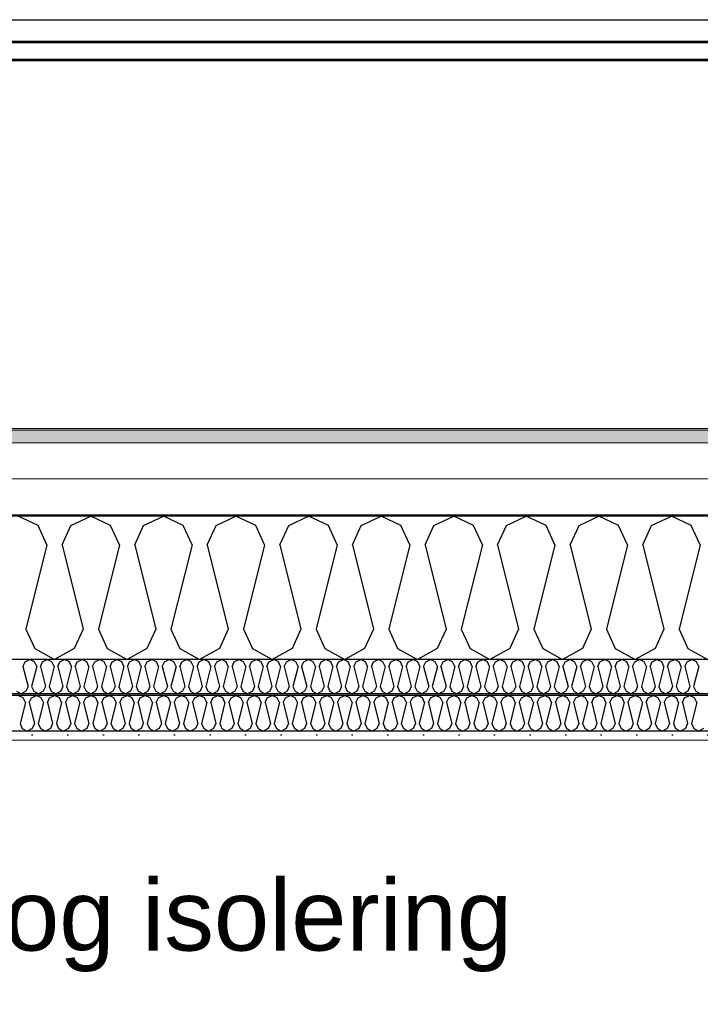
# Model space of a CAD drawing. Header units: millimetres. Extents: x -8544 to 51179, y -2070 to 39312.
# Tile 126 of 165: x 30207 to 31164, y 8065 to 9450. Entities that reach past the tile are written whole.
import ezdxf

# ---------------------------------------------------------------- set-up
doc = ezdxf.new("R2010")
doc.units = ezdxf.units.MM
doc.header["$LTSCALE"] = 0.5
doc.header["$MEASUREMENT"] = 0
doc.linetypes.add('PLINE', pattern=[0])
doc.layers.add('236- Innvendig kledning og overflate(Nye konstruksjoner)', color=7, linetype='Continuous', lineweight=0)
doc.layers.add('262- Taktekking(Nye konstruksjoner)', color=7, linetype='Continuous', lineweight=0)
for name, color, linetype in [('256- Faste himlinger og overflatebehandling (Skravur)(Nye konstruksjoner)', 7, 'Continuous'), ('256- Faste himlinger og overflatebehandling(Nye konstruksjoner)', 7, 'Continuous'), ('261- Primærkonstruksjon (tak)', 7, 'Continuous'), ('261- Primærkonstruksjon (tak) (Skravur)', 7, 'Continuous'), ('262- Taktekking (Skravur)(Nye konstruksjoner)', 7, 'Continuous'), ('265- Gesimser_ takrenner og nedløp(Nye konstruksjoner)', 7, 'Continuous'), ('832- Tekst bygning(Nye konstruksjoner)', 7, 'Continuous')]:
    doc.layers.add(name, color=color, linetype=linetype)
doc.styles.add('GENERATED_STYLE_3', font='arial.ttf')
doc.dimstyles.new('GENERATED_STYLE__2', dxfattribs={"dimtxt": 0.18, "dimasz": 182.4, "dimexe": 0.18, "dimexo": 0.0625, "dimgap": 0, "dimtad": 0, "dimtih": 1, "dimtoh": 1, "dimdec": 4, "dimzin": 0, "dimdsep": 46, "dimcen": 0.09, "dimadec": 0, "dimazin": 0, "dimtfac": 1, "dimtdec": 4, "dimtmove": 0, "dimatfit": 3, "dimldrblk": 'ARROWHEAD_5', "dimfxl": 1, "dimtolj": 1, "dimtzin": 0, "dimarcsym": 0})

# ---------------------------------------------------------------- blocks, each defined once
blk = doc.blocks.new('*X5')
at = {"layer": '261- Primærkonstruksjon (tak) (Skravur)', "linetype": 'PLINE'}
for p, q in [((30233.2, 8738.1), (30205.3, 8751.3)), ((30279.5, 8738.1), (30307.4, 8751.3)), ((30335.2, 8738.1), (30307.4, 8751.3)), ((30381.5, 8738.1), (30409.4, 8751.3)), ((30437.3, 8738.1), (30409.4, 8751.3)), ((30483.6, 8738.1), (30511.4, 8751.3)), ((30539.3, 8738.1), (30511.4, 8751.3)), ((30585.6, 8738.1), (30613.5, 8751.3)), ((30641.4, 8738.1), (30613.5, 8751.3)), ((30687.7, 8738.1), (30715.5, 8751.3)), ((30743.4, 8738.1), (30715.5, 8751.3)), ((30789.7, 8738.1), (30817.6, 8751.3)), ((30845.5, 8738.1), (30817.6, 8751.3)), ((30891.8, 8738.1), (30919.6, 8751.3)), ((30947.5, 8738.1), (30919.6, 8751.3)), ((30993.8, 8738.1), (31021.7, 8751.3)), ((31049.5, 8738.1), (31021.7, 8751.3)), ((31095.9, 8738.1), (31123.7, 8751.3)), ((31151.6, 8738.1), (31123.7, 8751.3)), ((30245.6, 8710.8), (30233.2, 8738.1)), ((30267.1, 8710.8), (30279.5, 8738.1)), ((30347.7, 8710.8), (30335.2, 8738.1)), ((30369.1, 8710.8), (30381.5, 8738.1)), ((30449.7, 8710.8), (30437.3, 8738.1)), ((30471.1, 8710.8), (30483.6, 8738.1)), ((30551.8, 8710.8), (30539.3, 8738.1)), ((30573.2, 8710.8), (30585.6, 8738.1)), ((30653.8, 8710.8), (30641.4, 8738.1)), ((30675.2, 8710.8), (30687.7, 8738.1)), ((30755.8, 8710.8), (30743.4, 8738.1)), ((30777.3, 8710.8), (30789.7, 8738.1)), ((30857.9, 8710.8), (30845.5, 8738.1)), ((30879.3, 8710.8), (30891.8, 8738.1)), ((30959.9, 8710.8), (30947.5, 8738.1)), ((30981.4, 8710.8), (30993.8, 8738.1)), ((31062, 8710.8), (31049.5, 8738.1)), ((31083.4, 8710.8), (31095.9, 8738.1)), ((31164, 8710.8), (31151.6, 8738.1)), ((30245.6, 8710.8), (30216, 8592.5)), ((30267.1, 8710.8), (30296.6, 8592.5)), ((30347.7, 8710.8), (30318.1, 8592.5)), ((30369.1, 8710.8), (30398.7, 8592.5)), ((30449.7, 8710.8), (30420.1, 8592.5)), ((30471.1, 8710.8), (30500.7, 8592.5)), ((30551.8, 8710.8), (30522.2, 8592.5)), ((30573.2, 8710.8), (30602.8, 8592.5)), ((30653.8, 8710.8), (30624.2, 8592.5)), ((30675.2, 8710.8), (30704.8, 8592.5)), ((30755.8, 8710.8), (30726.3, 8592.5)), ((30777.3, 8710.8), (30806.9, 8592.5)), ((30857.9, 8710.8), (30828.3, 8592.5)), ((30879.3, 8710.8), (30908.9, 8592.5)), ((30959.9, 8710.8), (30930.3, 8592.5)), ((30981.4, 8710.8), (31011, 8592.5)), ((31062, 8710.8), (31032.4, 8592.5)), ((31083.4, 8710.8), (31113, 8592.5)), ((31164, 8710.8), (31134.4, 8592.5)), ((30216, 8592.5), (30228.5, 8565.1)), ((30296.6, 8592.5), (30284.2, 8565.1)), ((30318.1, 8592.5), (30330.5, 8565.1)), ((30398.7, 8592.5), (30386.2, 8565.1)), ((30420.1, 8592.5), (30432.6, 8565.1)), ((30500.7, 8592.5), (30488.3, 8565.1)), ((30522.2, 8592.5), (30534.6, 8565.1)), ((30602.8, 8592.5), (30590.3, 8565.1)), ((30624.2, 8592.5), (30636.6, 8565.1)), ((30704.8, 8592.5), (30692.4, 8565.1)), ((30726.3, 8592.5), (30738.7, 8565.1)), ((30806.9, 8592.5), (30794.4, 8565.1)), ((30828.3, 8592.5), (30840.7, 8565.1)), ((30908.9, 8592.5), (30896.5, 8565.1)), ((30930.3, 8592.5), (30942.8, 8565.1)), ((31011, 8592.5), (30998.5, 8565.1)), ((31032.4, 8592.5), (31044.8, 8565.1)), ((31113, 8592.5), (31100.6, 8565.1)), ((31134.4, 8592.5), (31146.9, 8565.1)), ((30228.5, 8565.1), (30256.3, 8549.6)), ((30284.2, 8565.1), (30256.3, 8549.6)), ((30330.5, 8565.1), (30358.4, 8549.6)), ((30386.2, 8565.1), (30358.4, 8549.6)), ((30432.6, 8565.1), (30460.4, 8549.6)), ((30488.3, 8565.1), (30460.4, 8549.6)), ((30534.6, 8565.1), (30562.5, 8549.6)), ((30590.3, 8565.1), (30562.5, 8549.6)), ((30636.6, 8565.1), (30664.5, 8549.6)), ((30692.4, 8565.1), (30664.5, 8549.6)), ((30738.7, 8565.1), (30766.6, 8549.6)), ((30794.4, 8565.1), (30766.6, 8549.6)), ((30840.7, 8565.1), (30868.6, 8549.6)), ((30896.5, 8565.1), (30868.6, 8549.6)), ((30942.8, 8565.1), (30970.7, 8549.6)), ((30998.5, 8565.1), (30970.7, 8549.6)), ((31044.8, 8565.1), (31072.7, 8549.6)), ((31100.6, 8565.1), (31072.7, 8549.6)), ((31146.9, 8565.1), (31174.7, 8549.6))]:
    blk.add_line(p, q, dxfattribs=at)
blk = doc.blocks.new('*X35')
at = {"layer": '256- Faste himlinger og overflatebehandling (Skravur)(Nye konstruksjoner)', "linetype": 'PLINE'}
for p, q in [((30212.3, 8495.8), (30205.3, 8499.1)), ((30215.4, 8489), (30212.3, 8495.8)), ((30220.7, 8489), (30223.9, 8495.8)), ((30223.9, 8495.8), (30230.8, 8499.1)), ((30237.8, 8495.8), (30230.8, 8499.1)), ((30240.9, 8489), (30237.8, 8495.8)), ((30246.3, 8489), (30249.4, 8495.8)), ((30249.4, 8495.8), (30256.3, 8499.1)), ((30263.3, 8495.8), (30256.3, 8499.1)), ((30266.4, 8489), (30263.3, 8495.8)), ((30271.8, 8489), (30274.9, 8495.8)), ((30274.9, 8495.8), (30281.8, 8499.1)), ((30288.8, 8495.8), (30281.8, 8499.1)), ((30291.9, 8489), (30288.8, 8495.8)), ((30297.3, 8489), (30300.4, 8495.8)), ((30300.4, 8495.8), (30307.4, 8499.1)), ((30314.3, 8495.8), (30307.4, 8499.1)), ((30317.4, 8489), (30314.3, 8495.8)), ((30322.8, 8489), (30325.9, 8495.8)), ((30325.9, 8495.8), (30332.9, 8499.1)), ((30339.8, 8495.8), (30332.9, 8499.1)), ((30342.9, 8489), (30339.8, 8495.8)), ((30348.3, 8489), (30351.4, 8495.8)), ((30351.4, 8495.8), (30358.4, 8499.1)), ((30365.3, 8495.8), (30358.4, 8499.1)), ((30368.5, 8489), (30365.3, 8495.8)), ((30373.8, 8489), (30376.9, 8495.8)), ((30376.9, 8495.8), (30383.9, 8499.1)), ((30390.9, 8495.8), (30383.9, 8499.1)), ((30394, 8489), (30390.9, 8495.8)), ((30399.3, 8489), (30402.4, 8495.8)), ((30402.4, 8495.8), (30409.4, 8499.1)), ((30416.4, 8495.8), (30409.4, 8499.1)), ((30419.5, 8489), (30416.4, 8495.8)), ((30424.8, 8489), (30427.9, 8495.8)), ((30427.9, 8495.8), (30434.9, 8499.1)), ((30441.9, 8495.8), (30434.9, 8499.1)), ((30445, 8489), (30441.9, 8495.8)), ((30450.4, 8489), (30453.5, 8495.8)), ((30453.5, 8495.8), (30460.4, 8499.1)), ((30467.4, 8495.8), (30460.4, 8499.1)), ((30470.5, 8489), (30467.4, 8495.8)), ((30475.9, 8489), (30479, 8495.8)), ((30479, 8495.8), (30485.9, 8499.1)), ((30492.9, 8495.8), (30485.9, 8499.1)), ((30496, 8489), (30492.9, 8495.8)), ((30501.4, 8489), (30504.5, 8495.8)), ((30504.5, 8495.8), (30511.4, 8499.1)), ((30518.4, 8495.8), (30511.4, 8499.1)), ((30521.5, 8489), (30518.4, 8495.8)), ((30526.9, 8489), (30530, 8495.8)), ((30530, 8495.8), (30537, 8499.1)), ((30543.9, 8495.8), (30537, 8499.1)), ((30547, 8489), (30543.9, 8495.8)), ((30552.4, 8489), (30555.5, 8495.8)), ((30555.5, 8495.8), (30562.5, 8499.1)), ((30569.4, 8495.8), (30562.5, 8499.1)), ((30572.5, 8489), (30569.4, 8495.8)), ((30577.9, 8489), (30581, 8495.8)), ((30581, 8495.8), (30588, 8499.1)), ((30594.9, 8495.8), (30588, 8499.1)), ((30598.1, 8489), (30594.9, 8495.8)), ((30603.4, 8489), (30606.5, 8495.8)), ((30606.5, 8495.8), (30613.5, 8499.1)), ((30620.5, 8495.8), (30613.5, 8499.1)), ((30623.6, 8489), (30620.5, 8495.8)), ((30628.9, 8489), (30632, 8495.8)), ((30632, 8495.8), (30639, 8499.1)), ((30646, 8495.8), (30639, 8499.1)), ((30649.1, 8489), (30646, 8495.8)), ((30654.4, 8489), (30657.5, 8495.8)), ((30657.5, 8495.8), (30664.5, 8499.1)), ((30671.5, 8495.8), (30664.5, 8499.1)), ((30674.6, 8489), (30671.5, 8495.8)), ((30680, 8489), (30683.1, 8495.8)), ((30683.1, 8495.8), (30690, 8499.1)), ((30697, 8495.8), (30690, 8499.1)), ((30700.1, 8489), (30697, 8495.8)), ((30705.5, 8489), (30708.6, 8495.8)), ((30708.6, 8495.8), (30715.5, 8499.1)), ((30722.5, 8495.8), (30715.5, 8499.1)), ((30725.6, 8489), (30722.5, 8495.8)), ((30731, 8489), (30734.1, 8495.8)), ((30734.1, 8495.8), (30741, 8499.1)), ((30748, 8495.8), (30741, 8499.1)), ((30751.1, 8489), (30748, 8495.8)), ((30756.5, 8489), (30759.6, 8495.8)), ((30759.6, 8495.8), (30766.6, 8499.1)), ((30773.5, 8495.8), (30766.6, 8499.1)), ((30776.6, 8489), (30773.5, 8495.8)), ((30782, 8489), (30785.1, 8495.8)), ((30785.1, 8495.8), (30792.1, 8499.1)), ((30799, 8495.8), (30792.1, 8499.1)), ((30802.1, 8489), (30799, 8495.8)), ((30807.5, 8489), (30810.6, 8495.8)), ((30810.6, 8495.8), (30817.6, 8499.1)), ((30824.6, 8495.8), (30817.6, 8499.1)), ((30827.7, 8489), (30824.6, 8495.8)), ((30833, 8489), (30836.1, 8495.8)), ((30836.1, 8495.8), (30843.1, 8499.1)), ((30850.1, 8495.8), (30843.1, 8499.1)), ((30853.2, 8489), (30850.1, 8495.8)), ((30858.5, 8489), (30861.6, 8495.8)), ((30861.6, 8495.8), (30868.6, 8499.1)), ((30875.6, 8495.8), (30868.6, 8499.1)), ((30878.7, 8489), (30875.6, 8495.8)), ((30884, 8489), (30887.2, 8495.8)), ((30887.2, 8495.8), (30894.1, 8499.1)), ((30901.1, 8495.8), (30894.1, 8499.1)), ((30904.2, 8489), (30901.1, 8495.8)), ((30909.6, 8489), (30912.7, 8495.8)), ((30912.7, 8495.8), (30919.6, 8499.1)), ((30926.6, 8495.8), (30919.6, 8499.1)), ((30929.7, 8489), (30926.6, 8495.8)), ((30935.1, 8489), (30938.2, 8495.8)), ((30938.2, 8495.8), (30945.1, 8499.1)), ((30952.1, 8495.8), (30945.1, 8499.1)), ((30955.2, 8489), (30952.1, 8495.8)), ((30960.6, 8489), (30963.7, 8495.8)), ((30963.7, 8495.8), (30970.7, 8499.1)), ((30977.6, 8495.8), (30970.7, 8499.1)), ((30980.7, 8489), (30977.6, 8495.8)), ((30986.1, 8489), (30989.2, 8495.8)), ((30989.2, 8495.8), (30996.2, 8499.1)), ((31003.1, 8495.8), (30996.2, 8499.1)), ((31006.2, 8489), (31003.1, 8495.8)), ((31011.6, 8489), (31014.7, 8495.8)), ((31014.7, 8495.8), (31021.7, 8499.1)), ((31028.6, 8495.8), (31021.7, 8499.1)), ((31031.7, 8489), (31028.6, 8495.8)), ((31037.1, 8489), (31040.2, 8495.8)), ((31040.2, 8495.8), (31047.2, 8499.1)), ((31054.2, 8495.8), (31047.2, 8499.1)), ((31057.3, 8489), (31054.2, 8495.8)), ((31062.6, 8489), (31065.7, 8495.8)), ((31065.7, 8495.8), (31072.7, 8499.1)), ((31079.7, 8495.8), (31072.7, 8499.1)), ((31082.8, 8489), (31079.7, 8495.8)), ((31088.1, 8489), (31091.2, 8495.8)), ((31091.2, 8495.8), (31098.2, 8499.1)), ((31105.2, 8495.8), (31098.2, 8499.1)), ((31108.3, 8489), (31105.2, 8495.8)), ((31113.6, 8489), (31116.8, 8495.8)), ((31116.8, 8495.8), (31123.7, 8499.1)), ((31130.7, 8495.8), (31123.7, 8499.1)), ((31133.8, 8489), (31130.7, 8495.8)), ((31139.2, 8489), (31142.3, 8495.8)), ((31142.3, 8495.8), (31149.2, 8499.1)), ((31156.2, 8495.8), (31149.2, 8499.1)), ((31159.3, 8489), (31156.2, 8495.8)), ((30215.4, 8489), (30208, 8459.4)), ((30220.7, 8489), (30228.1, 8459.4)), ((30240.9, 8489), (30233.5, 8459.4)), ((30246.3, 8489), (30253.7, 8459.4)), ((30266.4, 8489), (30259, 8459.4)), ((30271.8, 8489), (30279.2, 8459.4)), ((30291.9, 8489), (30284.5, 8459.4)), ((30297.3, 8489), (30304.7, 8459.4)), ((30317.4, 8489), (30310, 8459.4)), ((30322.8, 8489), (30330.2, 8459.4)), ((30342.9, 8489), (30335.5, 8459.4)), ((30348.3, 8489), (30355.7, 8459.4)), ((30368.5, 8489), (30361.1, 8459.4)), ((30373.8, 8489), (30381.2, 8459.4)), ((30394, 8489), (30386.6, 8459.4)), ((30399.3, 8489), (30406.7, 8459.4)), ((30419.5, 8489), (30412.1, 8459.4)), ((30424.8, 8489), (30432.2, 8459.4)), ((30445, 8489), (30437.6, 8459.4)), ((30450.4, 8489), (30457.7, 8459.4)), ((30470.5, 8489), (30463.1, 8459.4)), ((30475.9, 8489), (30483.3, 8459.4)), ((30496, 8489), (30488.6, 8459.4)), ((30501.4, 8489), (30508.8, 8459.4)), ((30521.5, 8489), (30514.1, 8459.4)), ((30526.9, 8489), (30534.3, 8459.4)), ((30547, 8489), (30539.6, 8459.4)), ((30552.4, 8489), (30559.8, 8459.4)), ((30572.5, 8489), (30565.2, 8459.4)), ((30577.9, 8489), (30585.3, 8459.4)), ((30598.1, 8489), (30590.7, 8459.4)), ((30603.4, 8489), (30610.8, 8459.4)), ((30623.6, 8489), (30616.2, 8459.4)), ((30628.9, 8489), (30636.3, 8459.4)), ((30649.1, 8489), (30641.7, 8459.4)), ((30654.4, 8489), (30661.8, 8459.4)), ((30674.6, 8489), (30667.2, 8459.4)), ((30680, 8489), (30687.3, 8459.4)), ((30700.1, 8489), (30692.7, 8459.4)), ((30705.5, 8489), (30712.9, 8459.4)), ((30725.6, 8489), (30718.2, 8459.4)), ((30731, 8489), (30738.4, 8459.4)), ((30751.1, 8489), (30743.7, 8459.4)), ((30756.5, 8489), (30763.9, 8459.4)), ((30776.6, 8489), (30769.2, 8459.4)), ((30782, 8489), (30789.4, 8459.4)), ((30802.1, 8489), (30794.8, 8459.4)), ((30807.5, 8489), (30814.9, 8459.4)), ((30827.7, 8489), (30820.3, 8459.4)), ((30833, 8489), (30840.4, 8459.4)), ((30853.2, 8489), (30845.8, 8459.4)), ((30858.5, 8489), (30865.9, 8459.4)), ((30878.7, 8489), (30871.3, 8459.4)), ((30884, 8489), (30891.4, 8459.4)), ((30904.2, 8489), (30896.8, 8459.4)), ((30909.6, 8489), (30916.9, 8459.4)), ((30929.7, 8489), (30922.3, 8459.4)), ((30935.1, 8489), (30942.5, 8459.4)), ((30955.2, 8489), (30947.8, 8459.4)), ((30960.6, 8489), (30968, 8459.4)), ((30980.7, 8489), (30973.3, 8459.4)), ((30986.1, 8489), (30993.5, 8459.4)), ((31006.2, 8489), (30998.8, 8459.4)), ((31011.6, 8489), (31019, 8459.4)), ((31031.7, 8489), (31024.4, 8459.4)), ((31037.1, 8489), (31044.5, 8459.4)), ((31057.3, 8489), (31049.9, 8459.4)), ((31062.6, 8489), (31070, 8459.4)), ((31082.8, 8489), (31075.4, 8459.4)), ((31088.1, 8489), (31095.5, 8459.4)), ((31108.3, 8489), (31100.9, 8459.4)), ((31113.6, 8489), (31121, 8459.4)), ((31133.8, 8489), (31126.4, 8459.4)), ((31139.2, 8489), (31146.5, 8459.4)), ((31159.3, 8489), (31151.9, 8459.4)), ((30208, 8459.4), (30211.1, 8452.6)), ((30211.1, 8452.6), (30218.1, 8448.7)), ((30225, 8452.6), (30218.1, 8448.7)), ((30228.1, 8459.4), (30225, 8452.6)), ((30233.5, 8459.4), (30236.6, 8452.6)), ((30236.6, 8452.6), (30243.6, 8448.7)), ((30250.5, 8452.6), (30243.6, 8448.7)), ((30253.7, 8459.4), (30250.5, 8452.6)), ((30259, 8459.4), (30262.1, 8452.6)), ((30262.1, 8452.6), (30269.1, 8448.7)), ((30276.1, 8452.6), (30269.1, 8448.7)), ((30279.2, 8459.4), (30276.1, 8452.6)), ((30284.5, 8459.4), (30287.6, 8452.6)), ((30287.6, 8452.6), (30294.6, 8448.7)), ((30301.6, 8452.6), (30294.6, 8448.7)), ((30304.7, 8459.4), (30301.6, 8452.6)), ((30310, 8459.4), (30313.1, 8452.6)), ((30313.1, 8452.6), (30320.1, 8448.7)), ((30327.1, 8452.6), (30320.1, 8448.7)), ((30330.2, 8459.4), (30327.1, 8452.6)), ((30335.5, 8459.4), (30338.7, 8452.6)), ((30338.7, 8452.6), (30345.6, 8448.7)), ((30352.6, 8452.6), (30345.6, 8448.7)), ((30355.7, 8459.4), (30352.6, 8452.6)), ((30361.1, 8459.4), (30364.2, 8452.6)), ((30364.2, 8452.6), (30371.1, 8448.7)), ((30378.1, 8452.6), (30371.1, 8448.7)), ((30381.2, 8459.4), (30378.1, 8452.6)), ((30386.6, 8459.4), (30389.7, 8452.6)), ((30389.7, 8452.6), (30396.6, 8448.7)), ((30403.6, 8452.6), (30396.6, 8448.7)), ((30406.7, 8459.4), (30403.6, 8452.6)), ((30412.1, 8459.4), (30415.2, 8452.6)), ((30415.2, 8452.6), (30422.2, 8448.7)), ((30429.1, 8452.6), (30422.2, 8448.7)), ((30432.2, 8459.4), (30429.1, 8452.6)), ((30437.6, 8459.4), (30440.7, 8452.6)), ((30440.7, 8452.6), (30447.7, 8448.7)), ((30454.6, 8452.6), (30447.7, 8448.7)), ((30457.7, 8459.4), (30454.6, 8452.6)), ((30463.1, 8459.4), (30466.2, 8452.6)), ((30466.2, 8452.6), (30473.2, 8448.7)), ((30480.1, 8452.6), (30473.2, 8448.7)), ((30483.3, 8459.4), (30480.1, 8452.6)), ((30488.6, 8459.4), (30491.7, 8452.6)), ((30491.7, 8452.6), (30498.7, 8448.7)), ((30505.7, 8452.6), (30498.7, 8448.7)), ((30508.8, 8459.4), (30505.7, 8452.6)), ((30514.1, 8459.4), (30517.2, 8452.6)), ((30517.2, 8452.6), (30524.2, 8448.7)), ((30531.2, 8452.6), (30524.2, 8448.7)), ((30534.3, 8459.4), (30531.2, 8452.6)), ((30539.6, 8459.4), (30542.7, 8452.6)), ((30542.7, 8452.6), (30549.7, 8448.7)), ((30556.7, 8452.6), (30549.7, 8448.7)), ((30559.8, 8459.4), (30556.7, 8452.6)), ((30565.2, 8459.4), (30568.3, 8452.6)), ((30568.3, 8452.6), (30575.2, 8448.7)), ((30582.2, 8452.6), (30575.2, 8448.7)), ((30585.3, 8459.4), (30582.2, 8452.6)), ((30590.7, 8459.4), (30593.8, 8452.6)), ((30593.8, 8452.6), (30600.7, 8448.7)), ((30607.7, 8452.6), (30600.7, 8448.7)), ((30610.8, 8459.4), (30607.7, 8452.6)), ((30616.2, 8459.4), (30619.3, 8452.6)), ((30619.3, 8452.6), (30626.2, 8448.7)), ((30633.2, 8452.6), (30626.2, 8448.7)), ((30636.3, 8459.4), (30633.2, 8452.6)), ((30641.7, 8459.4), (30644.8, 8452.6)), ((30644.8, 8452.6), (30651.8, 8448.7)), ((30658.7, 8452.6), (30651.8, 8448.7)), ((30661.8, 8459.4), (30658.7, 8452.6)), ((30667.2, 8459.4), (30670.3, 8452.6)), ((30670.3, 8452.6), (30677.3, 8448.7)), ((30684.2, 8452.6), (30677.3, 8448.7)), ((30687.3, 8459.4), (30684.2, 8452.6)), ((30692.7, 8459.4), (30695.8, 8452.6)), ((30695.8, 8452.6), (30702.8, 8448.7)), ((30709.7, 8452.6), (30702.8, 8448.7)), ((30712.9, 8459.4), (30709.7, 8452.6)), ((30718.2, 8459.4), (30721.3, 8452.6)), ((30721.3, 8452.6), (30728.3, 8448.7)), ((30735.3, 8452.6), (30728.3, 8448.7)), ((30738.4, 8459.4), (30735.3, 8452.6)), ((30743.7, 8459.4), (30746.8, 8452.6)), ((30746.8, 8452.6), (30753.8, 8448.7)), ((30760.8, 8452.6), (30753.8, 8448.7)), ((30763.9, 8459.4), (30760.8, 8452.6)), ((30769.2, 8459.4), (30772.3, 8452.6)), ((30772.3, 8452.6), (30779.3, 8448.7)), ((30786.3, 8452.6), (30779.3, 8448.7)), ((30789.4, 8459.4), (30786.3, 8452.6)), ((30794.8, 8459.4), (30797.9, 8452.6)), ((30797.9, 8452.6), (30804.8, 8448.7)), ((30811.8, 8452.6), (30804.8, 8448.7)), ((30814.9, 8459.4), (30811.8, 8452.6)), ((30820.3, 8459.4), (30823.4, 8452.6)), ((30823.4, 8452.6), (30830.3, 8448.7)), ((30837.3, 8452.6), (30830.3, 8448.7)), ((30840.4, 8459.4), (30837.3, 8452.6)), ((30845.8, 8459.4), (30848.9, 8452.6)), ((30848.9, 8452.6), (30855.9, 8448.7)), ((30862.8, 8452.6), (30855.9, 8448.7)), ((30865.9, 8459.4), (30862.8, 8452.6)), ((30871.3, 8459.4), (30874.4, 8452.6)), ((30874.4, 8452.6), (30881.4, 8448.7)), ((30888.3, 8452.6), (30881.4, 8448.7)), ((30891.4, 8459.4), (30888.3, 8452.6)), ((30896.8, 8459.4), (30899.9, 8452.6)), ((30899.9, 8452.6), (30906.9, 8448.7)), ((30913.8, 8452.6), (30906.9, 8448.7)), ((30916.9, 8459.4), (30913.8, 8452.6)), ((30922.3, 8459.4), (30925.4, 8452.6)), ((30925.4, 8452.6), (30932.4, 8448.7)), ((30939.4, 8452.6), (30932.4, 8448.7)), ((30942.5, 8459.4), (30939.4, 8452.6)), ((30947.8, 8459.4), (30950.9, 8452.6)), ((30950.9, 8452.6), (30957.9, 8448.7)), ((30964.9, 8452.6), (30957.9, 8448.7)), ((30968, 8459.4), (30964.9, 8452.6)), ((30973.3, 8459.4), (30976.4, 8452.6)), ((30976.4, 8452.6), (30983.4, 8448.7)), ((30990.4, 8452.6), (30983.4, 8448.7)), ((30993.5, 8459.4), (30990.4, 8452.6)), ((30998.8, 8459.4), (31002, 8452.6)), ((31002, 8452.6), (31008.9, 8448.7)), ((31015.9, 8452.6), (31008.9, 8448.7)), ((31019, 8459.4), (31015.9, 8452.6)), ((31024.4, 8459.4), (31027.5, 8452.6)), ((31027.5, 8452.6), (31034.4, 8448.7)), ((31041.4, 8452.6), (31034.4, 8448.7)), ((31044.5, 8459.4), (31041.4, 8452.6)), ((31049.9, 8459.4), (31053, 8452.6)), ((31053, 8452.6), (31059.9, 8448.7)), ((31066.9, 8452.6), (31059.9, 8448.7)), ((31070, 8459.4), (31066.9, 8452.6)), ((31075.4, 8459.4), (31078.5, 8452.6)), ((31078.5, 8452.6), (31085.5, 8448.7)), ((31092.4, 8452.6), (31085.5, 8448.7)), ((31095.5, 8459.4), (31092.4, 8452.6)), ((31100.9, 8459.4), (31104, 8452.6)), ((31104, 8452.6), (31111, 8448.7)), ((31117.9, 8452.6), (31111, 8448.7)), ((31121, 8459.4), (31117.9, 8452.6)), ((31126.4, 8459.4), (31129.5, 8452.6)), ((31129.5, 8452.6), (31136.5, 8448.7)), ((31143.4, 8452.6), (31136.5, 8448.7)), ((31146.5, 8459.4), (31143.4, 8452.6)), ((31151.9, 8459.4), (31155, 8452.6)), ((31155, 8452.6), (31162, 8448.7)), ((31169, 8452.6), (31162, 8448.7))]:
    blk.add_line(p, q, dxfattribs=at)
blk = doc.blocks.new('*X36')
at = {"layer": '256- Faste himlinger og overflatebehandling (Skravur)(Nye konstruksjoner)', "linetype": 'PLINE'}
for p, q in [((30212, 8539.9), (30215, 8546.4)), ((30215, 8546.4), (30221.6, 8549.6)), ((30228.3, 8546.4), (30221.6, 8549.6)), ((30231.3, 8539.9), (30228.3, 8546.4)), ((30236.5, 8539.9), (30239.4, 8546.4)), ((30239.4, 8546.4), (30246.1, 8549.6)), ((30252.8, 8546.4), (30246.1, 8549.6)), ((30255.8, 8539.9), (30252.8, 8546.4)), ((30260.9, 8539.9), (30263.9, 8546.4)), ((30263.9, 8546.4), (30270.6, 8549.6)), ((30277.3, 8546.4), (30270.6, 8549.6)), ((30280.3, 8539.9), (30277.3, 8546.4)), ((30285.4, 8539.9), (30288.4, 8546.4)), ((30288.4, 8546.4), (30295.1, 8549.6)), ((30301.8, 8546.4), (30295.1, 8549.6)), ((30304.8, 8539.9), (30301.8, 8546.4)), ((30309.9, 8539.9), (30312.9, 8546.4)), ((30312.9, 8546.4), (30319.6, 8549.6)), ((30326.3, 8546.4), (30319.6, 8549.6)), ((30329.3, 8539.9), (30326.3, 8546.4)), ((30334.4, 8539.9), (30337.4, 8546.4)), ((30337.4, 8546.4), (30344.1, 8549.6)), ((30350.8, 8546.4), (30344.1, 8549.6)), ((30353.8, 8539.9), (30350.8, 8546.4)), ((30358.9, 8539.9), (30361.9, 8546.4)), ((30361.9, 8546.4), (30368.6, 8549.6)), ((30375.3, 8546.4), (30368.6, 8549.6)), ((30378.3, 8539.9), (30375.3, 8546.4)), ((30383.4, 8539.9), (30386.4, 8546.4)), ((30386.4, 8546.4), (30393.1, 8549.6)), ((30399.8, 8546.4), (30393.1, 8549.6)), ((30402.7, 8539.9), (30399.8, 8546.4)), ((30407.9, 8539.9), (30410.9, 8546.4)), ((30410.9, 8546.4), (30417.6, 8549.6)), ((30424.3, 8546.4), (30417.6, 8549.6)), ((30427.2, 8539.9), (30424.3, 8546.4)), ((30432.4, 8539.9), (30435.4, 8546.4)), ((30435.4, 8546.4), (30442.1, 8549.6)), ((30448.7, 8546.4), (30442.1, 8549.6)), ((30451.7, 8539.9), (30448.7, 8546.4)), ((30456.9, 8539.9), (30459.9, 8546.4)), ((30459.9, 8546.4), (30466.5, 8549.6)), ((30473.2, 8546.4), (30466.5, 8549.6)), ((30476.2, 8539.9), (30473.2, 8546.4)), ((30481.4, 8539.9), (30484.4, 8546.4)), ((30484.4, 8546.4), (30491, 8549.6)), ((30497.7, 8546.4), (30491, 8549.6)), ((30500.7, 8539.9), (30497.7, 8546.4)), ((30505.9, 8539.9), (30508.8, 8546.4)), ((30508.8, 8546.4), (30515.5, 8549.6)), ((30522.2, 8546.4), (30515.5, 8549.6)), ((30525.2, 8539.9), (30522.2, 8546.4)), ((30530.3, 8539.9), (30533.3, 8546.4)), ((30533.3, 8546.4), (30540, 8549.6)), ((30546.7, 8546.4), (30540, 8549.6)), ((30549.7, 8539.9), (30546.7, 8546.4)), ((30554.8, 8539.9), (30557.8, 8546.4)), ((30557.8, 8546.4), (30564.5, 8549.6)), ((30571.2, 8546.4), (30564.5, 8549.6)), ((30574.2, 8539.9), (30571.2, 8546.4)), ((30579.3, 8539.9), (30582.3, 8546.4)), ((30582.3, 8546.4), (30589, 8549.6)), ((30595.7, 8546.4), (30589, 8549.6)), ((30598.7, 8539.9), (30595.7, 8546.4)), ((30603.8, 8539.9), (30606.8, 8546.4)), ((30606.8, 8546.4), (30613.5, 8549.6)), ((30620.2, 8546.4), (30613.5, 8549.6)), ((30623.2, 8539.9), (30620.2, 8546.4)), ((30628.3, 8539.9), (30631.3, 8546.4)), ((30631.3, 8546.4), (30638, 8549.6)), ((30644.7, 8546.4), (30638, 8549.6)), ((30647.7, 8539.9), (30644.7, 8546.4)), ((30652.8, 8539.9), (30655.8, 8546.4)), ((30655.8, 8546.4), (30662.5, 8549.6)), ((30669.2, 8546.4), (30662.5, 8549.6)), ((30672.1, 8539.9), (30669.2, 8546.4)), ((30677.3, 8539.9), (30680.3, 8546.4)), ((30680.3, 8546.4), (30687, 8549.6)), ((30693.7, 8546.4), (30687, 8549.6)), ((30696.6, 8539.9), (30693.7, 8546.4)), ((30701.8, 8539.9), (30704.8, 8546.4)), ((30704.8, 8546.4), (30711.5, 8549.6)), ((30718.1, 8546.4), (30711.5, 8549.6)), ((30721.1, 8539.9), (30718.1, 8546.4)), ((30726.3, 8539.9), (30729.3, 8546.4)), ((30729.3, 8546.4), (30735.9, 8549.6)), ((30742.6, 8546.4), (30735.9, 8549.6)), ((30745.6, 8539.9), (30742.6, 8546.4)), ((30750.8, 8539.9), (30753.7, 8546.4)), ((30753.7, 8546.4), (30760.4, 8549.6)), ((30767.1, 8546.4), (30760.4, 8549.6)), ((30770.1, 8539.9), (30767.1, 8546.4)), ((30775.3, 8539.9), (30778.2, 8546.4)), ((30778.2, 8546.4), (30784.9, 8549.6)), ((30791.6, 8546.4), (30784.9, 8549.6)), ((30794.6, 8539.9), (30791.6, 8546.4)), ((30799.7, 8539.9), (30802.7, 8546.4)), ((30802.7, 8546.4), (30809.4, 8549.6)), ((30816.1, 8546.4), (30809.4, 8549.6)), ((30819.1, 8539.9), (30816.1, 8546.4)), ((30824.2, 8539.9), (30827.2, 8546.4)), ((30827.2, 8546.4), (30833.9, 8549.6)), ((30840.6, 8546.4), (30833.9, 8549.6)), ((30843.6, 8539.9), (30840.6, 8546.4)), ((30848.7, 8539.9), (30851.7, 8546.4)), ((30851.7, 8546.4), (30858.4, 8549.6)), ((30865.1, 8546.4), (30858.4, 8549.6)), ((30868.1, 8539.9), (30865.1, 8546.4)), ((30873.2, 8539.9), (30876.2, 8546.4)), ((30876.2, 8546.4), (30882.9, 8549.6)), ((30889.6, 8546.4), (30882.9, 8549.6)), ((30892.6, 8539.9), (30889.6, 8546.4)), ((30897.7, 8539.9), (30900.7, 8546.4)), ((30900.7, 8546.4), (30907.4, 8549.6)), ((30914.1, 8546.4), (30907.4, 8549.6)), ((30917.1, 8539.9), (30914.1, 8546.4)), ((30922.2, 8539.9), (30925.2, 8546.4)), ((30925.2, 8546.4), (30931.9, 8549.6)), ((30938.6, 8546.4), (30931.9, 8549.6)), ((30941.5, 8539.9), (30938.6, 8546.4)), ((30946.7, 8539.9), (30949.7, 8546.4)), ((30949.7, 8546.4), (30956.4, 8549.6)), ((30963.1, 8546.4), (30956.4, 8549.6)), ((30966, 8539.9), (30963.1, 8546.4)), ((30971.2, 8539.9), (30974.2, 8546.4)), ((30974.2, 8546.4), (30980.9, 8549.6)), ((30987.5, 8546.4), (30980.9, 8549.6)), ((30990.5, 8539.9), (30987.5, 8546.4)), ((30995.7, 8539.9), (30998.7, 8546.4)), ((30998.7, 8546.4), (31005.3, 8549.6)), ((31012, 8546.4), (31005.3, 8549.6)), ((31015, 8539.9), (31012, 8546.4)), ((31020.2, 8539.9), (31023.1, 8546.4)), ((31023.1, 8546.4), (31029.8, 8549.6)), ((31036.5, 8546.4), (31029.8, 8549.6)), ((31039.5, 8539.9), (31036.5, 8546.4)), ((31044.7, 8539.9), (31047.6, 8546.4)), ((31047.6, 8546.4), (31054.3, 8549.6)), ((31061, 8546.4), (31054.3, 8549.6)), ((31064, 8539.9), (31061, 8546.4)), ((31069.1, 8539.9), (31072.1, 8546.4)), ((31072.1, 8546.4), (31078.8, 8549.6)), ((31085.5, 8546.4), (31078.8, 8549.6)), ((31088.5, 8539.9), (31085.5, 8546.4)), ((31093.6, 8539.9), (31096.6, 8546.4)), ((31096.6, 8546.4), (31103.3, 8549.6)), ((31110, 8546.4), (31103.3, 8549.6)), ((31113, 8539.9), (31110, 8546.4)), ((31118.1, 8539.9), (31121.1, 8546.4)), ((31121.1, 8546.4), (31127.8, 8549.6)), ((31134.5, 8546.4), (31127.8, 8549.6)), ((31137.5, 8539.9), (31134.5, 8546.4)), ((31142.6, 8539.9), (31145.6, 8546.4)), ((31145.6, 8546.4), (31152.3, 8549.6)), ((31159, 8546.4), (31152.3, 8549.6)), ((31162, 8539.9), (31159, 8546.4)), ((30212, 8539.9), (30219.1, 8511.5)), ((30231.3, 8539.9), (30224.2, 8511.5)), ((30236.5, 8539.9), (30243.6, 8511.5)), ((30255.8, 8539.9), (30248.7, 8511.5)), ((30260.9, 8539.9), (30268, 8511.5)), ((30280.3, 8539.9), (30273.2, 8511.5)), ((30285.4, 8539.9), (30292.5, 8511.5)), ((30304.8, 8539.9), (30297.7, 8511.5)), ((30309.9, 8539.9), (30317, 8511.5)), ((30329.3, 8539.9), (30322.2, 8511.5)), ((30334.4, 8539.9), (30341.5, 8511.5)), ((30353.8, 8539.9), (30346.7, 8511.5)), ((30358.9, 8539.9), (30366, 8511.5)), ((30378.3, 8539.9), (30371.2, 8511.5)), ((30383.4, 8539.9), (30390.5, 8511.5)), ((30402.7, 8539.9), (30395.6, 8511.5)), ((30407.9, 8539.9), (30415, 8511.5)), ((30427.2, 8539.9), (30420.1, 8511.5)), ((30432.4, 8539.9), (30439.5, 8511.5)), ((30451.7, 8539.9), (30444.6, 8511.5)), ((30456.9, 8539.9), (30464, 8511.5)), ((30476.2, 8539.9), (30469.1, 8511.5)), ((30481.4, 8539.9), (30488.5, 8511.5)), ((30500.7, 8539.9), (30493.6, 8511.5)), ((30505.9, 8539.9), (30513, 8511.5)), ((30525.2, 8539.9), (30518.1, 8511.5)), ((30530.3, 8539.9), (30537.4, 8511.5)), ((30549.7, 8539.9), (30542.6, 8511.5)), ((30554.8, 8539.9), (30561.9, 8511.5)), ((30574.2, 8539.9), (30567.1, 8511.5)), ((30579.3, 8539.9), (30586.4, 8511.5)), ((30598.7, 8539.9), (30591.6, 8511.5)), ((30603.8, 8539.9), (30610.9, 8511.5)), ((30623.2, 8539.9), (30616.1, 8511.5)), ((30628.3, 8539.9), (30635.4, 8511.5)), ((30647.7, 8539.9), (30640.6, 8511.5)), ((30652.8, 8539.9), (30659.9, 8511.5)), ((30672.1, 8539.9), (30665, 8511.5)), ((30677.3, 8539.9), (30684.4, 8511.5)), ((30696.6, 8539.9), (30689.5, 8511.5)), ((30701.8, 8539.9), (30708.9, 8511.5)), ((30721.1, 8539.9), (30714, 8511.5)), ((30726.3, 8539.9), (30733.4, 8511.5)), ((30745.6, 8539.9), (30738.5, 8511.5)), ((30750.8, 8539.9), (30757.9, 8511.5)), ((30770.1, 8539.9), (30763, 8511.5)), ((30775.3, 8539.9), (30782.4, 8511.5)), ((30794.6, 8539.9), (30787.5, 8511.5)), ((30799.7, 8539.9), (30806.8, 8511.5)), ((30819.1, 8539.9), (30812, 8511.5)), ((30824.2, 8539.9), (30831.3, 8511.5)), ((30843.6, 8539.9), (30836.5, 8511.5)), ((30848.7, 8539.9), (30855.8, 8511.5)), ((30868.1, 8539.9), (30861, 8511.5)), ((30873.2, 8539.9), (30880.3, 8511.5)), ((30892.6, 8539.9), (30885.5, 8511.5)), ((30897.7, 8539.9), (30904.8, 8511.5)), ((30917.1, 8539.9), (30910, 8511.5)), ((30922.2, 8539.9), (30929.3, 8511.5)), ((30941.5, 8539.9), (30934.4, 8511.5)), ((30946.7, 8539.9), (30953.8, 8511.5)), ((30966, 8539.9), (30958.9, 8511.5)), ((30971.2, 8539.9), (30978.3, 8511.5)), ((30990.5, 8539.9), (30983.4, 8511.5)), ((30995.7, 8539.9), (31002.8, 8511.5)), ((31015, 8539.9), (31007.9, 8511.5)), ((31020.2, 8539.9), (31027.3, 8511.5)), ((31039.5, 8539.9), (31032.4, 8511.5)), ((31044.7, 8539.9), (31051.8, 8511.5)), ((31064, 8539.9), (31056.9, 8511.5)), ((31069.1, 8539.9), (31076.2, 8511.5)), ((31088.5, 8539.9), (31081.4, 8511.5)), ((31093.6, 8539.9), (31100.7, 8511.5)), ((31113, 8539.9), (31105.9, 8511.5)), ((31118.1, 8539.9), (31125.2, 8511.5)), ((31137.5, 8539.9), (31130.4, 8511.5)), ((31142.6, 8539.9), (31149.7, 8511.5)), ((31162, 8539.9), (31154.9, 8511.5)), ((30202.7, 8504.9), (30209.4, 8501.2)), ((30216.1, 8504.9), (30209.4, 8501.2)), ((30219.1, 8511.5), (30216.1, 8504.9)), ((30224.2, 8511.5), (30227.2, 8504.9)), ((30227.2, 8504.9), (30233.9, 8501.2)), ((30240.6, 8504.9), (30233.9, 8501.2)), ((30243.6, 8511.5), (30240.6, 8504.9)), ((30248.7, 8511.5), (30251.7, 8504.9)), ((30251.7, 8504.9), (30258.4, 8501.2)), ((30265.1, 8504.9), (30258.4, 8501.2)), ((30268, 8511.5), (30265.1, 8504.9)), ((30273.2, 8511.5), (30276.2, 8504.9)), ((30276.2, 8504.9), (30282.9, 8501.2)), ((30289.6, 8504.9), (30282.9, 8501.2)), ((30292.5, 8511.5), (30289.6, 8504.9)), ((30297.7, 8511.5), (30300.7, 8504.9)), ((30300.7, 8504.9), (30307.4, 8501.2)), ((30314, 8504.9), (30307.4, 8501.2)), ((30317, 8511.5), (30314, 8504.9)), ((30322.2, 8511.5), (30325.2, 8504.9)), ((30325.2, 8504.9), (30331.8, 8501.2)), ((30338.5, 8504.9), (30331.8, 8501.2)), ((30341.5, 8511.5), (30338.5, 8504.9)), ((30346.7, 8511.5), (30349.7, 8504.9)), ((30349.7, 8504.9), (30356.3, 8501.2)), ((30363, 8504.9), (30356.3, 8501.2)), ((30366, 8511.5), (30363, 8504.9)), ((30371.2, 8511.5), (30374.1, 8504.9)), ((30374.1, 8504.9), (30380.8, 8501.2)), ((30387.5, 8504.9), (30380.8, 8501.2)), ((30390.5, 8511.5), (30387.5, 8504.9)), ((30395.6, 8511.5), (30398.6, 8504.9)), ((30398.6, 8504.9), (30405.3, 8501.2)), ((30412, 8504.9), (30405.3, 8501.2)), ((30415, 8511.5), (30412, 8504.9)), ((30420.1, 8511.5), (30423.1, 8504.9)), ((30423.1, 8504.9), (30429.8, 8501.2)), ((30436.5, 8504.9), (30429.8, 8501.2)), ((30439.5, 8511.5), (30436.5, 8504.9)), ((30444.6, 8511.5), (30447.6, 8504.9)), ((30447.6, 8504.9), (30454.3, 8501.2)), ((30461, 8504.9), (30454.3, 8501.2)), ((30464, 8511.5), (30461, 8504.9)), ((30469.1, 8511.5), (30472.1, 8504.9)), ((30472.1, 8504.9), (30478.8, 8501.2)), ((30485.5, 8504.9), (30478.8, 8501.2)), ((30488.5, 8511.5), (30485.5, 8504.9)), ((30493.6, 8511.5), (30496.6, 8504.9)), ((30496.6, 8504.9), (30503.3, 8501.2)), ((30510, 8504.9), (30503.3, 8501.2)), ((30513, 8511.5), (30510, 8504.9)), ((30518.1, 8511.5), (30521.1, 8504.9)), ((30521.1, 8504.9), (30527.8, 8501.2)), ((30534.5, 8504.9), (30527.8, 8501.2)), ((30537.4, 8511.5), (30534.5, 8504.9)), ((30542.6, 8511.5), (30545.6, 8504.9)), ((30545.6, 8504.9), (30552.3, 8501.2)), ((30559, 8504.9), (30552.3, 8501.2)), ((30561.9, 8511.5), (30559, 8504.9)), ((30567.1, 8511.5), (30570.1, 8504.9)), ((30570.1, 8504.9), (30576.8, 8501.2)), ((30583.4, 8504.9), (30576.8, 8501.2)), ((30586.4, 8511.5), (30583.4, 8504.9)), ((30591.6, 8511.5), (30594.6, 8504.9)), ((30594.6, 8504.9), (30601.2, 8501.2)), ((30607.9, 8504.9), (30601.2, 8501.2)), ((30610.9, 8511.5), (30607.9, 8504.9)), ((30616.1, 8511.5), (30619.1, 8504.9)), ((30619.1, 8504.9), (30625.7, 8501.2)), ((30632.4, 8504.9), (30625.7, 8501.2)), ((30635.4, 8511.5), (30632.4, 8504.9)), ((30640.6, 8511.5), (30643.5, 8504.9)), ((30643.5, 8504.9), (30650.2, 8501.2)), ((30656.9, 8504.9), (30650.2, 8501.2)), ((30659.9, 8511.5), (30656.9, 8504.9)), ((30665, 8511.5), (30668, 8504.9)), ((30668, 8504.9), (30674.7, 8501.2)), ((30681.4, 8504.9), (30674.7, 8501.2)), ((30684.4, 8511.5), (30681.4, 8504.9)), ((30689.5, 8511.5), (30692.5, 8504.9)), ((30692.5, 8504.9), (30699.2, 8501.2)), ((30705.9, 8504.9), (30699.2, 8501.2)), ((30708.9, 8511.5), (30705.9, 8504.9)), ((30714, 8511.5), (30717, 8504.9)), ((30717, 8504.9), (30723.7, 8501.2)), ((30730.4, 8504.9), (30723.7, 8501.2)), ((30733.4, 8511.5), (30730.4, 8504.9)), ((30738.5, 8511.5), (30741.5, 8504.9)), ((30741.5, 8504.9), (30748.2, 8501.2)), ((30754.9, 8504.9), (30748.2, 8501.2)), ((30757.9, 8511.5), (30754.9, 8504.9)), ((30763, 8511.5), (30766, 8504.9)), ((30766, 8504.9), (30772.7, 8501.2)), ((30779.4, 8504.9), (30772.7, 8501.2)), ((30782.4, 8511.5), (30779.4, 8504.9)), ((30787.5, 8511.5), (30790.5, 8504.9)), ((30790.5, 8504.9), (30797.2, 8501.2)), ((30803.9, 8504.9), (30797.2, 8501.2)), ((30806.8, 8511.5), (30803.9, 8504.9)), ((30812, 8511.5), (30815, 8504.9)), ((30815, 8504.9), (30821.7, 8501.2)), ((30828.4, 8504.9), (30821.7, 8501.2)), ((30831.3, 8511.5), (30828.4, 8504.9)), ((30836.5, 8511.5), (30839.5, 8504.9)), ((30839.5, 8504.9), (30846.2, 8501.2)), ((30852.8, 8504.9), (30846.2, 8501.2)), ((30855.8, 8511.5), (30852.8, 8504.9)), ((30861, 8511.5), (30864, 8504.9)), ((30864, 8504.9), (30870.6, 8501.2)), ((30877.3, 8504.9), (30870.6, 8501.2)), ((30880.3, 8511.5), (30877.3, 8504.9)), ((30885.5, 8511.5), (30888.4, 8504.9)), ((30888.4, 8504.9), (30895.1, 8501.2)), ((30901.8, 8504.9), (30895.1, 8501.2)), ((30904.8, 8511.5), (30901.8, 8504.9)), ((30910, 8511.5), (30912.9, 8504.9)), ((30912.9, 8504.9), (30919.6, 8501.2)), ((30926.3, 8504.9), (30919.6, 8501.2)), ((30929.3, 8511.5), (30926.3, 8504.9)), ((30934.4, 8511.5), (30937.4, 8504.9)), ((30937.4, 8504.9), (30944.1, 8501.2)), ((30950.8, 8504.9), (30944.1, 8501.2)), ((30953.8, 8511.5), (30950.8, 8504.9)), ((30958.9, 8511.5), (30961.9, 8504.9)), ((30961.9, 8504.9), (30968.6, 8501.2)), ((30975.3, 8504.9), (30968.6, 8501.2)), ((30978.3, 8511.5), (30975.3, 8504.9)), ((30983.4, 8511.5), (30986.4, 8504.9)), ((30986.4, 8504.9), (30993.1, 8501.2)), ((30999.8, 8504.9), (30993.1, 8501.2)), ((31002.8, 8511.5), (30999.8, 8504.9)), ((31007.9, 8511.5), (31010.9, 8504.9)), ((31010.9, 8504.9), (31017.6, 8501.2)), ((31024.3, 8504.9), (31017.6, 8501.2)), ((31027.3, 8511.5), (31024.3, 8504.9)), ((31032.4, 8511.5), (31035.4, 8504.9)), ((31035.4, 8504.9), (31042.1, 8501.2)), ((31048.8, 8504.9), (31042.1, 8501.2)), ((31051.8, 8511.5), (31048.8, 8504.9)), ((31056.9, 8511.5), (31059.9, 8504.9)), ((31059.9, 8504.9), (31066.6, 8501.2)), ((31073.3, 8504.9), (31066.6, 8501.2)), ((31076.2, 8511.5), (31073.3, 8504.9)), ((31081.4, 8511.5), (31084.4, 8504.9)), ((31084.4, 8504.9), (31091.1, 8501.2)), ((31097.8, 8504.9), (31091.1, 8501.2)), ((31100.7, 8511.5), (31097.8, 8504.9)), ((31105.9, 8511.5), (31108.9, 8504.9)), ((31108.9, 8504.9), (31115.6, 8501.2)), ((31122.2, 8504.9), (31115.6, 8501.2)), ((31125.2, 8511.5), (31122.2, 8504.9)), ((31130.4, 8511.5), (31133.4, 8504.9)), ((31133.4, 8504.9), (31140, 8501.2)), ((31146.7, 8504.9), (31140, 8501.2)), ((31149.7, 8511.5), (31146.7, 8504.9)), ((31154.9, 8511.5), (31157.8, 8504.9)), ((31157.8, 8504.9), (31164.5, 8501.2))]:
    blk.add_line(p, q, dxfattribs=at)
blk = doc.blocks.new('ARROWHEAD_5')
at = {"linetype": 'Continuous'}
blk.add_hatch(color=256, dxfattribs=at).paths.add_polyline_path([(-1, 0.2679), (0, 0), (-1, -0.2679)])
blk.add_line((0, 0), (-1, 0), dxfattribs=at)

msp = doc.modelspace()

# ---------------------------------------------------------------- hatches: boundary and pattern name
at = {"layer": '256- Faste himlinger og overflatebehandling (Skravur)(Nye konstruksjoner)', "linetype": 'Continuous'}
msp.add_hatch(color=256, dxfattribs=at).paths.add_polyline_path([(28334.4, 8499.1), (31721.9, 8499.1), (31721.9, 8501.2), (28334.4, 8501.2)])
h = msp.add_hatch(dxfattribs=at)
h.set_pattern_fill('Gips', color=256, style=0, pattern_type=2)
h.set_pattern_definition([(0, (0, 0), (0, 86.60254), [0, -50]), (0, (25, 43.3), (0, 86.60254), [0, -50])])
h.paths.add_polyline_path([(28334.4, 8436.1), (31596.9, 8436.1), (31596.9, 8448.7), (28334.4, 8448.7)])
at = {"layer": '262- Taktekking (Skravur)(Nye konstruksjoner)', "linetype": 'Continuous'}
msp.add_hatch(color=256, dxfattribs=at).paths.add_polyline_path([(15021.9, 8874.4), (15021.9, 8872.3), (40611.9, 8872.3), (40611.9, 8874.4)])
h = msp.add_hatch(dxfattribs=at)
h.set_pattern_fill('Prikker_tett', color=256, style=0, pattern_type=2)
h.set_pattern_definition([(0, (0, 0), (0, 43.30127), [0, -25]), (0, (12.5, 21.65), (0, 43.30127), [0, -25])])
h.paths.add_polyline_path([(15021.9, 8753.3), (15021.9, 8751.3), (40611.9, 8751.3), (40611.9, 8753.3)])
at = {"layer": '262- Taktekking(Nye konstruksjoner)', "linetype": 'Continuous'}
msp.add_hatch(color=256, dxfattribs=at).paths.add_polyline_path([(40611.9, 8872.3), (15021.9, 8872.3), (15021.9, 8854.2), (40611.9, 8854.2)])

# ---------------------------------------------------------------- linework, layer by layer
at = {"layer": '236- Innvendig kledning og overflate(Nye konstruksjoner)', "linetype": 'PLINE'}
msp.add_line((31721.9, 8436.1), (28311.9, 8436.1), dxfattribs=at)
at = {"layer": '256- Faste himlinger og overflatebehandling(Nye konstruksjoner)', "linetype": 'PLINE'}
for p, q in [((31721.9, 8501.2), (28311.9, 8501.2)), ((31721.9, 8499.1), (28311.9, 8499.1)), ((31721.9, 8448.7), (28311.9, 8448.7))]:
    msp.add_line(p, q, dxfattribs=at)
at = {"layer": '261- Primærkonstruksjon (tak)', "linetype": 'PLINE'}
msp.add_line((39111.9, 8751.3), (28121.9, 8751.3), dxfattribs=at)
at = {"layer": '261- Primærkonstruksjon (tak)', "linetype": 'PLINE', "flags": 128}
msp.add_lwpolyline([(31721.9, 8549.6), (28334.4, 8549.6), (28321.9, 8549.6), (28311.9, 8549.6), (28273.9, 8549.6), (28271.9, 8549.6), (28121.9, 8549.6)], dxfattribs=at)
at = {"layer": '262- Taktekking(Nye konstruksjoner)', "linetype": 'PLINE'}
for p, q in [((40611.9, 9392.4), (28071.9, 9392.4)), ((40611.9, 8874.4), (15021.9, 8874.4)), ((40611.9, 8872.3), (15021.9, 8872.3)), ((40611.9, 8854.2), (15021.9, 8854.2)), ((40611.9, 8803.7), (15021.9, 8803.7)), ((40611.9, 8753.3), (15021.9, 8753.3))]:
    msp.add_line(p, q, dxfattribs=at)
at = {"layer": '265- Gesimser_ takrenner og nedløp(Nye konstruksjoner)', "linetype": 'PLINE'}
for p, q in [((27964.5, 9449.6), (40719.3, 9449.6)), ((28021.9, 9419.4), (40661.9, 9419.4)), ((28024.5, 9417.7), (40659.3, 9417.7)), ((40624.8, 9393.7), (28059.1, 9393.7)), ((28061.2, 9392.4), (40622.7, 9392.4))]:
    msp.add_line(p, q, dxfattribs=at)

# ---------------------------------------------------------------- block references
at = {"layer": '256- Faste himlinger og overflatebehandling(Nye konstruksjoner)'}
for name in ['*X36', '*X35']:
    msp.add_blockref(name, (0, 0), dxfattribs=at)
at = {"layer": '261- Primærkonstruksjon (tak)'}
msp.add_blockref('*X5', (0, 0), dxfattribs=at)

# ---------------------------------------------------------------- texts
at = {"layer": '832- Tekst bygning(Nye konstruksjoner)', "linetype": 'Continuous', "insert": (29191.7, 8110), "char_height": 100, "attachment_point": 7, "style": 'GENERATED_STYLE_3'}
msp.add_mtext('\\A1;{\\pql;\\fArial|b0|i0|c0|p0;\\W1.000000;Ny dampsperre og isolering}', dxfattribs=at)

# ---------------------------------------------------------------- leaders
at = {"layer": '832- Tekst bygning(Nye konstruksjoner)', "linetype": 'PLINE', "annotation_type": 0, "has_hookline": 1, "hookline_direction": 0, "text_width": 1686.7}
msp.add_leader([(28817.5, 8442.1), (28903.8, 8110), (29191.7, 8064.6)], dimstyle='GENERATED_STYLE__2', dxfattribs=at)

doc.saveas('drawing.dxf')
